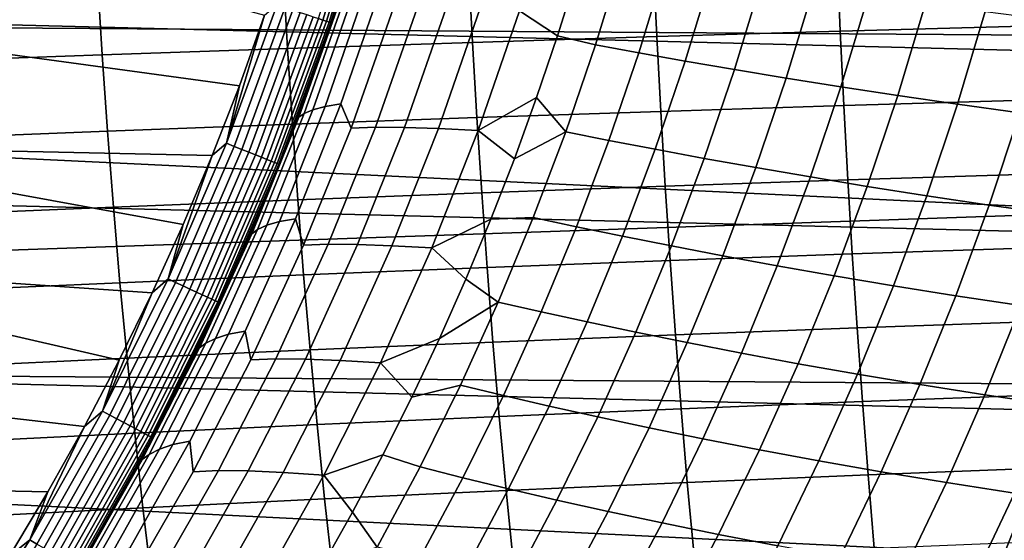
# Model space of a CAD drawing. Header units: metres. Extents: x -23 to 242, y -40 to 23.
# Tile 62 of 256: x 14.21 to 20.22, y -8.59 to -5.41. Entities that reach past the tile are written whole.
import ezdxf

# ---------------------------------------------------------------- set-up
doc = ezdxf.new("R2010")
doc.units = ezdxf.units.M
doc.layers.add('solid_10171013', color=7, linetype='CONTINUOUS')

msp = doc.modelspace()

# ---------------------------------------------------------------- linework, layer by layer
at = {"layer": 'solid_10171013'}
for points in [[(21.783203, -5.633999), (-22.040586, -4.523384), (-22.241461, -3.401067), (22.040607, -4.523273)], [(13.18579, -4.704759, 150), (12.895727, -5.449767, 150), (21.299124, -5.508834, 150), (21.55081, -4.422789, 150)], [(21.469774, -6.730415), (-21.783175, -5.634114), (-22.040586, -4.523384), (21.783203, -5.633999)], [(16.38035, -4.547982, 150.649994), (16.11721, -5.406987, 214.649994), (15.965895, -5.838683, 214.649994), (16.110104, -5.428126, 150.649994)], [(16.031954, -5.401794, 150.406738), (16.300888, -4.525919, 150.406738), (16.32889, -4.533694, 150.450317), (16.059492, -5.411073, 150.450317)], [(16.059492, -5.411073, 150.450317), (16.32889, -4.533694, 150.450317), (16.351166, -4.539879, 150.497314), (16.081402, -5.418455, 150.497314)], [(16.081402, -5.418455, 150.497314), (16.351166, -4.539879, 150.497314), (16.367334, -4.544368, 150.546921), (16.097303, -5.423813, 150.546921)], [(16.097303, -5.423813, 150.546921), (16.367334, -4.544368, 150.546921), (16.377117, -4.547084, 150.598312), (16.106926, -5.427055, 150.598312)], [(16.106926, -5.427055, 150.598312), (16.377117, -4.547084, 150.598312), (16.38035, -4.547982, 150.649994), (16.110104, -5.428126, 150.649994)], [(13.18579, -4.704759, 150.25), (15.703461, -5.381543, 150.25), (15.549202, -5.812259, 150.25), (12.895727, -5.449767, 150.25)], [(17.49222, -5.506942, 224.744751), (17.611315, -5.125873, 224.695435), (17.888618, -5.024383, 225.372269), (17.723763, -5.561875, 225.446945)], [(17.723763, -5.561875, 225.446945), (17.888618, -5.024383, 225.372269), (18.154125, -5.069205, 226.081635), (17.98859, -5.610835, 226.163589)], [(19.199093, -5.023899, 268.984192), (18.07663, -5.054146, 268.57019), (18.098507, -5.512221, 268.512909), (19.219021, -5.479403, 268.929504)], [(20.315216, -4.995841, 269.367035), (19.199093, -5.023899, 268.984192), (19.219021, -5.479403, 268.929504), (20.333405, -5.448957, 269.31485)], [(16.948826, -5.086516, 268.124176), (15.816971, -5.120914, 267.645538), (15.843465, -5.584639, 267.582672), (16.972885, -5.547336, 268.064148)], [(18.07663, -5.054146, 268.57019), (16.948826, -5.086516, 268.124176), (16.972885, -5.547336, 268.064148), (18.098507, -5.512221, 268.512909)], [(17.98859, -5.610835, 226.163589), (18.154125, -5.069205, 226.081635), (18.438013, -5.1155, 226.777023), (18.271671, -5.661331, 226.866562)], [(14.682357, -5.157245, 267.133698), (13.546283, -5.195414, 266.588013), (13.578488, -5.665374, 266.519135), (14.71156, -5.624022, 267.067841)], [(15.816971, -5.120914, 267.645538), (14.682357, -5.157245, 267.133698), (14.71156, -5.624022, 267.067841), (15.843465, -5.584639, 267.582672)], [(17.25939, -5.355213, 223.843552), (17.611315, -5.125873, 224.695435), (17.49222, -5.506942, 224.744751)], [(18.271671, -5.661331, 226.866562), (18.438013, -5.1155, 226.777023), (18.739288, -5.162961, 227.459747), (18.572063, -5.713034, 227.557129)], [(18.572063, -5.713034, 227.557129), (18.739288, -5.162961, 227.459747), (19.057178, -5.21126, 228.130707), (18.889063, -5.765599, 228.236145)], [(16.32025, -5.223927, 218.356247), (16.072523, -5.938993, 218.393005), (15.99838, -5.959199, 217.455673), (16.248236, -5.241493, 217.427811)], [(16.414816, -5.210843, 219.282181), (16.168987, -5.923846, 219.327728), (16.072523, -5.938993, 218.393005), (16.32025, -5.223927, 218.356247)], [(16.231512, -6.070593, 220.27153), (16.168987, -5.923846, 219.327728), (16.414816, -5.210843, 219.282181), (16.48905, -5.341776, 220.214294)], [(18.889063, -5.765599, 228.236145), (19.057178, -5.21126, 228.130707), (19.390985, -5.260134, 228.790634), (19.222033, -5.818746, 228.904312)], [(16.197014, -5.262062, 216.498169), (15.944888, -5.98275, 216.516953), (15.911585, -6.004736, 215.57811), (16.165747, -5.281314, 215.568649)], [(16.165747, -5.281314, 215.568649), (15.911585, -6.004736, 215.57811), (15.965895, -5.838683, 214.649994), (16.11721, -5.406987, 214.649994)], [(16.248236, -5.241493, 217.427811), (15.99838, -5.959199, 217.455673), (15.944888, -5.98275, 216.516953), (16.197014, -5.262062, 216.498169)], [(19.222033, -5.818746, 228.904312), (19.390985, -5.260134, 228.790634), (19.740116, -5.309263, 229.440338), (19.570448, -5.872134, 229.562424)], [(15.469516, -6.163619, 150.253418), (15.703461, -5.381543, 150.25), (15.78052, -5.317076, 150.253418)], [(15.469516, -6.163619, 150.253418), (15.78052, -5.317076, 150.253418), (15.829199, -5.333478, 150.263641), (15.517235, -6.182631, 150.263641)], [(15.517235, -6.182631, 150.263641), (15.829199, -5.333478, 150.263641), (15.876195, -5.349313, 150.280487), (15.563305, -6.200987, 150.280487)], [(15.563305, -6.200987, 150.280487), (15.876195, -5.349313, 150.280487), (15.920702, -5.364309, 150.303665), (15.606936, -6.218371, 150.303665)], [(16.635565, -5.33801, 221.132828), (16.379663, -6.066097, 221.199219), (16.231512, -6.070593, 220.27153), (16.48905, -5.341776, 220.214294)], [(16.811155, -5.339412, 222.044846), (16.556749, -6.067581, 222.120422), (16.379663, -6.066097, 221.199219), (16.635565, -5.33801, 221.132828)], [(17.018332, -5.345188, 222.948898), (16.765415, -6.074203, 223.033691), (16.556749, -6.067581, 222.120422), (16.811155, -5.339412, 222.044846)], [(17.25939, -5.355213, 223.843552), (17.008017, -6.085876, 223.937622), (16.765415, -6.074203, 223.033691), (17.018332, -5.345188, 222.948898)], [(19.570448, -5.872134, 229.562424), (19.740116, -5.309263, 229.440338), (20.104816, -5.358368, 230.081329), (19.934605, -5.925467, 230.211929)], [(15.469516, -6.163619, 150.253418), (15.549202, -5.812259, 150.25), (15.703461, -5.381543, 150.25)], [(15.606936, -6.218371, 150.303665), (15.920702, -5.364309, 150.303665), (15.961958, -5.37821, 150.332779), (15.647378, -6.234485, 150.332779)], [(15.647378, -6.234485, 150.332779), (15.961958, -5.37821, 150.332779), (15.999255, -5.390777, 150.36734), (15.68394, -6.249053, 150.36734)], [(15.68394, -6.249053, 150.36734), (15.999255, -5.390777, 150.36734), (16.031954, -5.401794, 150.406738), (15.715994, -6.261824, 150.406738)], [(15.715994, -6.261824, 150.406738), (16.031954, -5.401794, 150.406738), (16.059492, -5.411073, 150.450317), (15.74299, -6.272581, 150.450317)], [(15.74299, -6.272581, 150.450317), (16.059492, -5.411073, 150.450317), (16.081402, -5.418455, 150.497314), (15.764467, -6.281138, 150.497314)], [(17.008017, -6.085876, 223.937622), (17.25939, -5.355213, 223.843552), (17.49222, -5.506942, 224.744751), (17.364704, -5.884422, 224.797546)], [(19.934605, -5.925467, 230.211929), (20.104816, -5.358368, 230.081329), (20.485804, -5.40712, 230.7155), (20.315268, -5.978395, 230.85466)], [(12.895727, -5.449767, 150), (12.563611, -6.177017, 150), (20.992657, -6.580887, 150), (21.299124, -5.508834, 150)], [(12.895727, -5.449767, 150.25), (15.549202, -5.812259, 150.25), (15.383091, -6.238621, 150.25), (12.563611, -6.177017, 150.25)], [(16.110104, -5.428126, 150.649994), (15.803211, -6.265661, 214.649994), (15.629244, -6.687804, 214.649994), (15.792604, -6.292349, 150.649994)], [(15.764467, -6.281138, 150.497314), (16.081402, -5.418455, 150.497314), (16.097303, -5.423813, 150.546921), (15.780056, -6.287349, 150.546921)], [(15.780056, -6.287349, 150.546921), (16.097303, -5.423813, 150.546921), (16.106926, -5.427055, 150.598312), (15.789489, -6.291107, 150.598312)], [(15.789489, -6.291107, 150.598312), (16.106926, -5.427055, 150.598312), (16.110104, -5.428126, 150.649994), (15.792604, -6.292349, 150.649994)], [(16.110104, -5.428126, 150.649994), (15.965895, -5.838683, 214.649994), (15.803211, -6.265661, 214.649994)], [(20.333405, -5.448957, 269.31485), (19.219021, -5.479403, 268.929504), (19.241226, -5.933939, 268.868622), (20.353662, -5.901183, 269.256683)], [(18.098507, -5.512221, 268.512909), (16.972885, -5.547336, 268.064148), (16.999706, -6.007018, 267.997375), (18.122894, -5.969247, 268.449127)], [(17.49222, -5.506942, 224.744751), (17.723763, -5.561875, 225.446945), (17.542246, -6.092914, 225.529175), (17.364704, -5.884422, 224.797546)], [(19.219021, -5.479403, 268.929504), (18.098507, -5.512221, 268.512909), (18.122894, -5.969247, 268.449127), (19.241226, -5.933939, 268.868622)], [(15.843465, -5.584639, 267.582672), (14.71156, -5.624022, 267.067841), (14.744094, -6.08946, 266.994781), (15.872995, -6.04713, 267.512787)], [(16.972885, -5.547336, 268.064148), (15.843465, -5.584639, 267.582672), (15.872995, -6.04713, 267.512787), (16.999706, -6.007018, 267.997375)], [(17.542246, -6.092914, 225.529175), (17.723763, -5.561875, 225.446945), (17.98859, -5.610835, 226.163589), (17.806347, -6.145789, 226.253784)], [(21.101337, -7.809125), (-21.469736, -6.730536), (-21.783175, -5.634114), (21.469774, -6.730415)], [(14.71156, -5.624022, 267.067841), (13.578488, -5.665374, 266.519135), (13.614344, -6.133886, 266.44278), (14.744094, -6.08946, 266.994781)], [(17.806347, -6.145789, 226.253784), (17.98859, -5.610835, 226.163589), (18.271671, -5.661331, 226.866562), (18.08857, -6.200247, 226.965088)], [(18.08857, -6.200247, 226.965088), (18.271671, -5.661331, 226.866562), (18.572063, -5.713034, 227.557129), (18.388037, -6.255939, 227.66423)], [(18.388037, -6.255939, 227.66423), (18.572063, -5.713034, 227.557129), (18.889063, -5.765599, 228.236145), (18.704111, -6.312501, 228.352066)], [(18.704111, -6.312501, 228.352066), (18.889063, -5.765599, 228.236145), (19.222033, -5.818746, 228.904312), (19.036226, -6.369642, 229.029251)], [(15.469516, -6.163619, 150.253418), (15.383091, -6.238621, 150.25), (15.549202, -5.812259, 150.25)], [(19.036226, -6.369642, 229.029251), (19.222033, -5.818746, 228.904312), (19.570448, -5.872134, 229.562424), (19.383924, -6.427001, 229.696564)], [(15.911585, -6.004736, 215.57811), (15.803211, -6.265661, 214.649994), (15.965895, -5.838683, 214.649994)], [(17.008017, -6.085876, 223.937622), (17.364704, -5.884422, 224.797546), (17.228857, -6.25808, 224.85379)], [(17.228857, -6.25808, 224.85379), (17.364704, -5.884422, 224.797546), (17.542246, -6.092914, 225.529175)], [(19.383924, -6.427001, 229.696564), (19.570448, -5.872134, 229.562424), (19.934605, -5.925467, 230.211929), (19.747559, -6.484267, 230.355377)], [(16.072523, -5.938993, 218.393005), (15.793434, -6.641643, 218.434433), (15.716799, -6.664502, 217.487076), (15.99838, -5.959199, 217.455673)], [(16.168987, -5.923846, 219.327728), (15.892118, -6.624403, 219.379044), (15.793434, -6.641643, 218.434433), (16.072523, -5.938993, 218.393005)], [(15.941566, -6.785864, 220.336029), (15.892118, -6.624403, 219.379044), (16.168987, -5.923846, 219.327728), (16.231512, -6.070593, 220.27153)], [(19.241226, -5.933939, 268.868622), (18.122894, -5.969247, 268.449127), (18.149858, -6.425102, 268.378693), (19.265768, -6.38741, 268.8013)], [(20.353662, -5.901183, 269.256683), (19.241226, -5.933939, 268.868622), (19.265768, -6.38741, 268.8013), (20.376038, -6.352438, 269.192352)], [(19.747559, -6.484267, 230.355377), (19.934605, -5.925467, 230.211929), (20.315268, -5.978395, 230.85466), (20.127943, -6.541073, 231.007462)], [(15.944888, -5.98275, 216.516953), (15.660656, -6.691029, 216.538116), (15.624974, -6.715741, 215.588776), (15.911585, -6.004736, 215.57811)], [(15.911585, -6.004736, 215.57811), (15.624974, -6.715741, 215.588776), (15.629244, -6.687804, 214.649994), (15.803211, -6.265661, 214.649994)], [(15.99838, -5.959199, 217.455673), (15.716799, -6.664502, 217.487076), (15.660656, -6.691029, 216.538116), (15.944888, -5.98275, 216.516953)], [(16.999706, -6.007018, 267.997375), (15.872995, -6.04713, 267.512787), (15.905652, -6.508217, 267.43573), (17.029369, -6.465417, 267.923706)], [(18.122894, -5.969247, 268.449127), (16.999706, -6.007018, 267.997375), (17.029369, -6.465417, 267.923706), (18.149858, -6.425102, 268.378693)], [(20.127943, -6.541073, 231.007462), (20.315268, -5.978395, 230.85466), (20.713057, -6.030575, 231.492233), (20.525751, -6.597054, 231.654373)], [(15.872995, -6.04713, 267.512787), (14.744094, -6.08946, 266.994781), (14.780063, -6.553365, 266.914276), (15.905652, -6.508217, 267.43573)], [(16.379663, -6.066097, 221.199219), (16.091583, -6.780602, 221.274048), (15.941566, -6.785864, 220.336029), (16.231512, -6.070593, 220.27153)], [(16.556749, -6.067581, 222.120422), (16.270327, -6.782146, 222.205597), (16.091583, -6.780602, 221.274048), (16.379663, -6.066097, 221.199219)], [(16.765415, -6.074203, 223.033691), (16.480574, -6.789625, 223.129288), (16.270327, -6.782146, 222.205597), (16.556749, -6.067581, 222.120422)], [(14.744094, -6.08946, 266.994781), (13.614344, -6.133886, 266.44278), (13.653963, -6.600723, 266.358765), (14.780063, -6.553365, 266.914276)], [(17.008017, -6.085876, 223.937622), (16.724745, -6.803002, 224.043716), (16.480574, -6.789625, 223.129288), (16.765415, -6.074203, 223.033691)], [(16.724745, -6.803002, 224.043716), (17.008017, -6.085876, 223.937622), (17.228857, -6.25808, 224.85379), (17.084663, -6.627934, 224.913498)], [(17.084663, -6.627934, 224.913498), (17.228857, -6.25808, 224.85379), (17.542246, -6.092914, 225.529175), (17.344242, -6.61687, 225.618835)], [(17.344242, -6.61687, 225.618835), (17.542246, -6.092914, 225.529175), (17.806347, -6.145789, 226.253784), (17.607586, -6.673427, 226.352112)], [(12.563611, -6.177017, 150), (12.190459, -6.884235, 150), (20.992657, -6.580887, 150)], [(12.563611, -6.177017, 150.25), (15.205338, -6.660155, 150.25), (15.016093, -7.076495, 150.25), (12.190459, -6.884235, 150.25)], [(12.563611, -6.177017, 150.25), (15.383091, -6.238621, 150.25), (15.205338, -6.660155, 150.25)], [(15.113137, -6.992082, 150.253418), (15.383091, -6.238621, 150.25), (15.469516, -6.163619, 150.253418)], [(15.113137, -6.992082, 150.253418), (15.469516, -6.163619, 150.253418), (15.517235, -6.182631, 150.263641), (15.159757, -7.01365, 150.263641)], [(15.159757, -7.01365, 150.263641), (15.517235, -6.182631, 150.263641), (15.563305, -6.200987, 150.280487), (15.204765, -7.034473, 150.280487)], [(17.607586, -6.673427, 226.352112), (17.806347, -6.145789, 226.253784), (18.08857, -6.200247, 226.965088), (17.888926, -6.731592, 227.072433)], [(15.113137, -6.992082, 150.253418), (15.205338, -6.660155, 150.25), (15.383091, -6.238621, 150.25)], [(15.204765, -7.034473, 150.280487), (15.563305, -6.200987, 150.280487), (15.606936, -6.218371, 150.303665), (15.247391, -7.054194, 150.303665)], [(15.247391, -7.054194, 150.303665), (15.606936, -6.218371, 150.303665), (15.647378, -6.234485, 150.332779), (15.286901, -7.072474, 150.332779)], [(15.286901, -7.072474, 150.332779), (15.647378, -6.234485, 150.332779), (15.68394, -6.249053, 150.36734), (15.322621, -7.088999, 150.36734)], [(15.322621, -7.088999, 150.36734), (15.68394, -6.249053, 150.36734), (15.715994, -6.261824, 150.406738), (15.353936, -7.103487, 150.406738)], [(17.888926, -6.731592, 227.072433), (18.08857, -6.200247, 226.965088), (18.388037, -6.255939, 227.66423), (18.187449, -6.791005, 227.780899)], [(15.792604, -6.292349, 150.649994), (15.443983, -7.105166, 214.649994), (15.247627, -7.517303, 214.649994), (15.428782, -7.138115, 150.649994)], [(15.353936, -7.103487, 150.406738), (15.715994, -6.261824, 150.406738), (15.74299, -6.272581, 150.450317), (15.380312, -7.11569, 150.450317)], [(15.380312, -7.11569, 150.450317), (15.74299, -6.272581, 150.450317), (15.764467, -6.281138, 150.497314), (15.401294, -7.125397, 150.497314)], [(15.401294, -7.125397, 150.497314), (15.764467, -6.281138, 150.497314), (15.780056, -6.287349, 150.546921), (15.416523, -7.132443, 150.546921)], [(15.416523, -7.132443, 150.546921), (15.780056, -6.287349, 150.546921), (15.789489, -6.291107, 150.598312), (15.425738, -7.136706, 150.598312)], [(15.425738, -7.136706, 150.598312), (15.789489, -6.291107, 150.598312), (15.792604, -6.292349, 150.649994), (15.428782, -7.138115, 150.649994)], [(15.792604, -6.292349, 150.649994), (15.629244, -6.687804, 214.649994), (15.443983, -7.105166, 214.649994)], [(18.187449, -6.791005, 227.780899), (18.388037, -6.255939, 227.66423), (18.704111, -6.312501, 228.352066), (18.502594, -6.851285, 228.478287)], [(18.502594, -6.851285, 228.478287), (18.704111, -6.312501, 228.352066), (19.036226, -6.369642, 229.029251), (18.83386, -6.912128, 229.165253)], [(18.83386, -6.912128, 229.165253), (19.036226, -6.369642, 229.029251), (19.383924, -6.427001, 229.696564), (19.18087, -6.973157, 229.842499)], [(20.376038, -6.352438, 269.192352), (19.265768, -6.38741, 268.8013), (19.292707, -6.839715, 268.727417), (20.400579, -6.802642, 269.121704)], [(18.149858, -6.425102, 268.378693), (17.029369, -6.465417, 267.923706), (17.061953, -6.92239, 267.842926), (18.17947, -6.879667, 268.301453)], [(19.265768, -6.38741, 268.8013), (18.149858, -6.425102, 268.378693), (18.17947, -6.879667, 268.301453), (19.292707, -6.839715, 268.727417)], [(19.18087, -6.973157, 229.842499), (19.383924, -6.427001, 229.696564), (19.747559, -6.484267, 230.355377), (19.544029, -7.03405, 230.511398)], [(17.029369, -6.465417, 267.923706), (15.905652, -6.508217, 267.43573), (15.941527, -6.967731, 267.351379), (17.061953, -6.92239, 267.842926)], [(19.544029, -7.03405, 230.511398), (19.747559, -6.484267, 230.355377), (20.127943, -6.541073, 231.007462), (19.924206, -7.094419, 231.173584)], [(14.780063, -6.553365, 266.914276), (13.653963, -6.600723, 266.358765), (13.697461, -7.065663, 266.266907), (14.81957, -7.01554, 266.826202)], [(15.905652, -6.508217, 267.43573), (14.780063, -6.553365, 266.914276), (14.81957, -7.01554, 266.826202), (15.941527, -6.967731, 267.351379)], [(19.924206, -7.094419, 231.173584), (20.127943, -6.541073, 231.007462), (20.525751, -6.597054, 231.654373), (20.322132, -7.153885, 231.830582)], [(12.190459, -6.884235, 150), (11.7775, -7.569042, 150), (20.632404, -7.635627, 150), (20.992657, -6.580887, 150)], [(15.113137, -6.992082, 150.253418), (15.016093, -7.076495, 150.25), (15.205338, -6.660155, 150.25)], [(15.716799, -6.664502, 217.487076), (15.403872, -7.35587, 217.521957), (15.344694, -7.385363, 216.56163), (15.660656, -6.691029, 216.538116)], [(15.793434, -6.641643, 218.434433), (15.48337, -7.330349, 218.480453), (15.403872, -7.35587, 217.521957), (15.716799, -6.664502, 217.487076)], [(15.892118, -6.624403, 219.379044), (15.584602, -7.31099, 219.436066), (15.48337, -7.330349, 218.480453), (15.793434, -6.641643, 218.434433)], [(15.61967, -7.48596, 220.407669), (15.584602, -7.31099, 219.436066), (15.892118, -6.624403, 219.379044), (15.941566, -6.785864, 220.336029)], [(16.724745, -6.803002, 224.043716), (17.084663, -6.627934, 224.913498), (16.932161, -6.993829, 224.976639)], [(16.932161, -6.993829, 224.976639), (17.084663, -6.627934, 224.913498), (17.344242, -6.61687, 225.618835), (17.129929, -7.133119, 225.715866)], [(17.129929, -7.133119, 225.715866), (17.344242, -6.61687, 225.618835), (17.607586, -6.673427, 226.352112), (17.392504, -7.193105, 226.458466)], [(17.392504, -7.193105, 226.458466), (17.607586, -6.673427, 226.352112), (17.888926, -6.731592, 227.072433), (17.672958, -7.254712, 227.188492)], [(20.678612, -8.868203), (-21.101294, -7.809244), (-21.469736, -6.730536), (21.101337, -7.809125)], [(15.306293, -7.412796, 215.600616), (15.443983, -7.105166, 214.649994), (15.629244, -6.687804, 214.649994), (15.624974, -6.715741, 215.588776)], [(15.660656, -6.691029, 216.538116), (15.344694, -7.385363, 216.56163), (15.306293, -7.412796, 215.600616), (15.624974, -6.715741, 215.588776)], [(17.672958, -7.254712, 227.188492), (17.888926, -6.731592, 227.072433), (18.187449, -6.791005, 227.780899), (17.970545, -7.317566, 227.906967)], [(16.091583, -6.780602, 221.274048), (15.771782, -7.479897, 221.357162), (15.61967, -7.48596, 220.407669), (15.941566, -6.785864, 220.336029)], [(16.270327, -6.782146, 222.205597), (15.952341, -7.481478, 222.300247), (15.771782, -7.479897, 221.357162), (16.091583, -6.780602, 221.274048)], [(16.480574, -6.789625, 223.129288), (16.164259, -7.489823, 223.235519), (15.952341, -7.481478, 222.300247), (16.270327, -6.782146, 222.205597)], [(16.724745, -6.803002, 224.043716), (16.410009, -7.504959, 224.161636), (16.164259, -7.489823, 223.235519), (16.480574, -6.789625, 223.129288)], [(17.970545, -7.317566, 227.906967), (18.187449, -6.791005, 227.780899), (18.502594, -6.851285, 228.478287), (18.284777, -7.38127, 228.614609)], [(16.410009, -7.504959, 224.161636), (16.724745, -6.803002, 224.043716), (16.932161, -6.993829, 224.976639), (16.771442, -7.355491, 225.043167)], [(19.292707, -6.839715, 268.727417), (18.17947, -6.879667, 268.301453), (18.211798, -7.33282, 268.217224), (19.322098, -7.290754, 268.64682)], [(18.284777, -7.38127, 228.614609), (18.502594, -6.851285, 228.478287), (18.83386, -6.912128, 229.165253), (18.615232, -7.44551, 229.312057)], [(20.400579, -6.802642, 269.121704), (19.292707, -6.839715, 268.727417), (19.322098, -7.290754, 268.64682), (20.427338, -7.251714, 269.044586)], [(12.190459, -6.884235, 150.25), (14.815325, -7.487726, 150.25), (14.603401, -7.893071, 150.25), (11.7775, -7.569042, 150.25)], [(12.190459, -6.884235, 150.25), (15.016093, -7.076495, 150.25), (14.815325, -7.487726, 150.25)], [(18.17947, -6.879667, 268.301453), (17.061953, -6.92239, 267.842926), (17.097538, -7.377792, 267.754944), (18.211798, -7.33282, 268.217224)], [(18.615232, -7.44551, 229.312057), (18.83386, -6.912128, 229.165253), (19.18087, -6.973157, 229.842499), (18.961605, -7.509896, 229.999969)], [(15.941527, -6.967731, 267.351379), (14.81957, -7.01554, 266.826202), (14.862718, -7.475788, 266.730347), (15.980713, -7.425503, 267.259491)], [(17.061953, -6.92239, 267.842926), (15.941527, -6.967731, 267.351379), (15.980713, -7.425503, 267.259491), (17.097538, -7.377792, 267.754944)], [(18.961605, -7.509896, 229.999969), (19.18087, -6.973157, 229.842499), (19.544029, -7.03405, 230.511398), (19.324368, -7.574092, 230.679657)], [(14.81957, -7.01554, 266.826202), (13.697461, -7.065663, 266.266907), (13.744951, -7.52848, 266.167023), (14.862718, -7.475788, 266.730347)], [(14.712428, -7.800036, 150.253418), (15.016093, -7.076495, 150.25), (15.113137, -6.992082, 150.253418)], [(14.712428, -7.800036, 150.253418), (15.113137, -6.992082, 150.253418), (15.159757, -7.01365, 150.263641), (14.757812, -7.824097, 150.263641)], [(14.757812, -7.824097, 150.263641), (15.159757, -7.01365, 150.263641), (15.204765, -7.034473, 150.280487), (14.801627, -7.847326, 150.280487)], [(14.801627, -7.847326, 150.280487), (15.204765, -7.034473, 150.280487), (15.247391, -7.054194, 150.303665), (14.843122, -7.869326, 150.303665)], [(16.771442, -7.355491, 225.043167), (16.932161, -6.993829, 224.976639), (17.129929, -7.133119, 225.715866)], [(19.324368, -7.574092, 230.679657), (19.544029, -7.03405, 230.511398), (19.924206, -7.094419, 231.173584), (19.704437, -7.637698, 231.352692)], [(14.712428, -7.800036, 150.253418), (14.815325, -7.487726, 150.25), (15.016093, -7.076495, 150.25)], [(14.843122, -7.869326, 150.303665), (15.247391, -7.054194, 150.303665), (15.286901, -7.072474, 150.332779), (14.881586, -7.889718, 150.332779)], [(14.881586, -7.889718, 150.332779), (15.286901, -7.072474, 150.332779), (15.322621, -7.088999, 150.36734), (14.916358, -7.908153, 150.36734)], [(14.916358, -7.908153, 150.36734), (15.322621, -7.088999, 150.36734), (15.353936, -7.103487, 150.406738), (14.946844, -7.924315, 150.406738)], [(19.704437, -7.637698, 231.352692), (19.924206, -7.094419, 231.173584), (20.322132, -7.153885, 231.830582), (20.102602, -7.700317, 232.020477)], [(15.428782, -7.138115, 150.649994), (15.040112, -7.924331, 214.649994), (14.821451, -8.326138, 214.649994), (15.019705, -7.962944, 150.649994)], [(14.946844, -7.924315, 150.406738), (15.353936, -7.103487, 150.406738), (15.380312, -7.11569, 150.450317), (14.972519, -7.937927, 150.450317)], [(14.972519, -7.937927, 150.450317), (15.380312, -7.11569, 150.450317), (15.401294, -7.125397, 150.497314), (14.992945, -7.948756, 150.497314)], [(14.992945, -7.948756, 150.497314), (15.401294, -7.125397, 150.497314), (15.416523, -7.132443, 150.546921), (15.007771, -7.956616, 150.546921)], [(15.007771, -7.956616, 150.546921), (15.416523, -7.132443, 150.546921), (15.425738, -7.136706, 150.598312), (15.016742, -7.961372, 150.598312)], [(15.016742, -7.961372, 150.598312), (15.425738, -7.136706, 150.598312), (15.428782, -7.138115, 150.649994), (15.019705, -7.962944, 150.649994)], [(15.428782, -7.138115, 150.649994), (15.247627, -7.517303, 214.649994), (15.040112, -7.924331, 214.649994)], [(15.306293, -7.412796, 215.600616), (15.247627, -7.517303, 214.649994), (15.443983, -7.105166, 214.649994)], [(16.602432, -7.71314, 225.113144), (16.771442, -7.355491, 225.043167), (17.129929, -7.133119, 225.715866), (16.899506, -7.641044, 225.820145)], [(16.899506, -7.641044, 225.820145), (17.129929, -7.133119, 225.715866), (17.392504, -7.193105, 226.458466), (17.161318, -7.70419, 226.572708)], [(20.102602, -7.700317, 232.020477), (20.322132, -7.153885, 231.830582), (20.736629, -7.212103, 232.481247), (20.517786, -7.761592, 232.681915)], [(17.161318, -7.70419, 226.572708), (17.392504, -7.193105, 226.458466), (17.672958, -7.254712, 227.188492), (17.440903, -7.768955, 227.313095)], [(17.440903, -7.768955, 227.313095), (17.672958, -7.254712, 227.188492), (17.970545, -7.317566, 227.906967), (17.737581, -7.83495, 228.042236)], [(20.427338, -7.251714, 269.044586), (19.322098, -7.290754, 268.64682), (19.354002, -7.740429, 268.559387), (20.456358, -7.699574, 268.960907)], [(15.48337, -7.330349, 218.480453), (15.143028, -8.003785, 218.530975), (15.060316, -8.031966, 217.560242), (15.403872, -7.35587, 217.521957)], [(15.584602, -7.31099, 219.436066), (15.247123, -7.982283, 219.498642), (15.143028, -8.003785, 218.530975), (15.48337, -7.330349, 218.480453)], [(15.266684, -8.169529, 220.486237), (15.247123, -7.982283, 219.498642), (15.584602, -7.31099, 219.436066), (15.61967, -7.48596, 220.407669)], [(18.211798, -7.33282, 268.217224), (17.097538, -7.377792, 267.754944), (17.136206, -7.831478, 267.659546), (18.24691, -7.784441, 268.125854)], [(17.737581, -7.83495, 228.042236), (17.970545, -7.317566, 227.906967), (18.284777, -7.38127, 228.614609), (18.050943, -7.901769, 228.760818)], [(19.322098, -7.290754, 268.64682), (18.211798, -7.33282, 268.217224), (18.24691, -7.784441, 268.125854), (19.354002, -7.740429, 268.559387)], [(15.344694, -7.385363, 216.56163), (14.997733, -8.064404, 216.587448), (14.956283, -8.094542, 215.613632), (15.306293, -7.412796, 215.600616)], [(15.403872, -7.35587, 217.521957), (15.060316, -8.031966, 217.560242), (14.997733, -8.064404, 216.587448), (15.344694, -7.385363, 216.56163)], [(17.097538, -7.377792, 267.754944), (15.980713, -7.425503, 267.259491), (16.0233, -7.881362, 267.159943), (17.136206, -7.831478, 267.659546)], [(16.410009, -7.504959, 224.161636), (16.771442, -7.355491, 225.043167), (16.602432, -7.71314, 225.113144)], [(18.050943, -7.901769, 228.760818), (18.284777, -7.38127, 228.614609), (18.615232, -7.44551, 229.312057), (18.380648, -7.969086, 229.469437)], [(15.980713, -7.425503, 267.259491), (14.862718, -7.475788, 266.730347), (14.909607, -7.933913, 266.626556), (16.0233, -7.881362, 267.159943)], [(15.306293, -7.412796, 215.600616), (14.956283, -8.094542, 215.613632), (15.040112, -7.924331, 214.649994), (15.247627, -7.517303, 214.649994)], [(18.380648, -7.969086, 229.469437), (18.615232, -7.44551, 229.312057), (18.961605, -7.509896, 229.999969), (18.726467, -8.036499, 230.168716)], [(14.862718, -7.475788, 266.730347), (13.744951, -7.52848, 266.167023), (13.796548, -7.98895, 266.058929), (14.909607, -7.933913, 266.626556)], [(14.712428, -7.800036, 150.253418), (14.603401, -7.893071, 150.25), (14.815325, -7.487726, 150.25)], [(15.771782, -7.479897, 221.357162), (15.421111, -8.162625, 221.448349), (15.266684, -8.169529, 220.486237), (15.61967, -7.48596, 220.407669)], [(15.952341, -7.481478, 222.300247), (15.603633, -8.164206, 222.404099), (15.421111, -8.162625, 221.448349), (15.771782, -7.479897, 221.357162)], [(16.164259, -7.489823, 223.235519), (15.817296, -8.173401, 223.352112), (15.603633, -8.164206, 222.404099), (15.952341, -7.481478, 222.300247)], [(16.410009, -7.504959, 224.161636), (16.064619, -8.190312, 224.291107), (15.817296, -8.173401, 223.352112), (16.164259, -7.489823, 223.235519)], [(16.064619, -8.190312, 224.291107), (16.410009, -7.504959, 224.161636), (16.602432, -7.71314, 225.113144), (16.425217, -8.066653, 225.186523)], [(18.726467, -8.036499, 230.168716), (18.961605, -7.509896, 229.999969), (19.324368, -7.574092, 230.679657), (19.08893, -8.103662, 230.859894)], [(11.7775, -7.569042, 150), (11.326205, -8.229024, 150), (20.21907, -8.671169, 150), (20.632404, -7.635627, 150)], [(11.7775, -7.569042, 150.25), (14.603401, -7.893071, 150.25), (14.380217, -8.292706, 150.25), (11.326205, -8.229024, 150.25)], [(19.08893, -8.103662, 230.859894), (19.324368, -7.574092, 230.679657), (19.704437, -7.637698, 231.352692), (19.469013, -8.17016, 231.544464)], [(20.313129, -8.717051, 149.994522), (20.728569, -7.677019, 149.994522), (20.632404, -7.635627, 150), (20.21907, -8.671169, 150)], [(16.425217, -8.066653, 225.186523), (16.602432, -7.71314, 225.113144), (16.899506, -7.641044, 225.820145), (16.653271, -8.14007, 225.931564)], [(16.653271, -8.14007, 225.931564), (16.899506, -7.641044, 225.820145), (17.161318, -7.70419, 226.572708), (16.914337, -8.206075, 226.694687)], [(19.469013, -8.17016, 231.544464), (19.704437, -7.637698, 231.352692), (20.102602, -7.700317, 232.020477), (19.867563, -8.235584, 232.223724)], [(16.914337, -8.206075, 226.694687), (17.161318, -7.70419, 226.572708), (17.440903, -7.768955, 227.313095), (17.193079, -8.27368, 227.446075)], [(19.354002, -7.740429, 268.559387), (18.24691, -7.784441, 268.125854), (18.284874, -8.234407, 268.027191), (19.388474, -8.18864, 268.464874)], [(20.456358, -7.699574, 268.960907), (19.354002, -7.740429, 268.559387), (19.388474, -8.18864, 268.464874), (20.487692, -8.146143, 268.870422)], [(19.867563, -8.235584, 232.223724), (20.102602, -7.700317, 232.020477), (20.517786, -7.761592, 232.681915), (20.283604, -8.299564, 232.896606)], [(20.202705, -9.904541), (-20.678564, -8.868315), (-21.101294, -7.809244), (20.678612, -8.868203)], [(14.268566, -8.585112, 150.253418), (14.603401, -7.893071, 150.25), (14.712428, -7.800036, 150.253418)], [(14.268566, -8.585112, 150.253418), (14.712428, -7.800036, 150.253418), (14.757812, -7.824097, 150.263641), (14.312581, -8.611594, 150.263641)], [(18.24691, -7.784441, 268.125854), (17.136206, -7.831478, 267.659546), (17.178032, -8.283305, 267.556549), (18.284874, -8.234407, 268.027191)], [(17.193079, -8.27368, 227.446075), (17.440903, -7.768955, 227.313095), (17.737581, -7.83495, 228.042236), (17.488888, -8.342488, 228.186539)], [(14.312581, -8.611594, 150.263641), (14.757812, -7.824097, 150.263641), (14.801627, -7.847326, 150.280487), (14.355074, -8.637161, 150.280487)], [(14.355074, -8.637161, 150.280487), (14.801627, -7.847326, 150.280487), (14.843122, -7.869326, 150.303665), (14.395317, -8.661375, 150.303665)], [(14.395317, -8.661375, 150.303665), (14.843122, -7.869326, 150.303665), (14.881586, -7.889718, 150.332779), (14.43262, -8.68382, 150.332779)], [(17.136206, -7.831478, 267.659546), (16.0233, -7.881362, 267.159943), (16.069378, -8.335139, 267.052551), (17.178032, -8.283305, 267.556549)], [(17.488888, -8.342488, 228.186539), (17.737581, -7.83495, 228.042236), (18.050943, -7.901769, 228.760818), (17.801439, -8.412079, 228.916718)], [(14.909607, -7.933913, 266.626556), (13.796548, -7.98895, 266.058929), (13.852365, -8.44685, 265.942474), (14.960343, -8.389719, 266.514679)], [(14.268566, -8.585112, 150.253418), (14.380217, -8.292706, 150.25), (14.603401, -7.893071, 150.25)], [(14.43262, -8.68382, 150.332779), (14.881586, -7.889718, 150.332779), (14.916358, -7.908153, 150.36734), (14.466344, -8.70411, 150.36734)], [(14.466344, -8.70411, 150.36734), (14.916358, -7.908153, 150.36734), (14.946844, -7.924315, 150.406738), (14.495909, -8.721899, 150.406738)], [(14.495909, -8.721899, 150.406738), (14.946844, -7.924315, 150.406738), (14.972519, -7.937927, 150.450317), (14.52081, -8.736881, 150.450317)], [(14.52081, -8.736881, 150.450317), (14.972519, -7.937927, 150.450317), (14.992945, -7.948756, 150.497314), (14.54062, -8.7488, 150.497314)], [(14.956283, -8.094542, 215.613632), (14.821451, -8.326138, 214.649994), (15.040112, -7.924331, 214.649994)], [(16.0233, -7.881362, 267.159943), (14.909607, -7.933913, 266.626556), (14.960343, -8.389719, 266.514679), (16.069378, -8.335139, 267.052551)], [(17.801439, -8.412079, 228.916718), (18.050943, -7.901769, 228.760818), (18.380648, -7.969086, 229.469437), (18.130463, -8.482122, 229.637161)], [(15.019705, -7.962944, 150.649994), (14.591803, -8.722345, 214.649994), (14.351126, -9.112913, 214.649994), (14.566572, -8.764416, 150.649994)], [(14.54062, -8.7488, 150.497314), (14.992945, -7.948756, 150.497314), (15.007771, -7.956616, 150.546921), (14.554997, -8.757451, 150.546921)], [(14.554997, -8.757451, 150.546921), (15.007771, -7.956616, 150.546921), (15.016742, -7.961372, 150.598312), (14.563698, -8.762687, 150.598312)], [(14.563698, -8.762687, 150.598312), (15.016742, -7.961372, 150.598312), (15.019705, -7.962944, 150.649994), (14.566572, -8.764416, 150.649994)], [(15.019705, -7.962944, 150.649994), (14.821451, -8.326138, 214.649994), (14.591803, -8.722345, 214.649994)], [(15.247123, -7.982283, 219.498642), (14.880657, -8.63715, 219.566574), (14.77338, -8.660791, 218.5858), (15.143028, -8.003785, 218.530975)], [(14.883679, -8.835367, 220.571487), (14.880657, -8.63715, 219.566574), (15.247123, -7.982283, 219.498642), (15.266684, -8.169529, 220.486237)], [(18.130463, -8.482122, 229.637161), (18.380648, -7.969086, 229.469437), (18.726467, -8.036499, 230.168716), (18.475821, -8.552203, 230.348465)], [(15.060316, -8.031966, 217.560242), (14.687094, -8.691602, 217.601791), (14.62073, -8.726928, 216.615463), (14.997733, -8.064404, 216.587448)], [(15.143028, -8.003785, 218.530975), (14.77338, -8.660791, 218.5858), (14.687094, -8.691602, 217.601791), (15.060316, -8.031966, 217.560242)], [(18.475821, -8.552203, 230.348465), (18.726467, -8.036499, 230.168716), (19.08893, -8.103662, 230.859894), (18.838099, -8.621968, 231.051804)], [(14.997733, -8.064404, 216.587448), (14.62073, -8.726928, 216.615463), (14.575891, -8.759717, 215.627747), (14.956283, -8.094542, 215.613632)], [(14.956283, -8.094542, 215.613632), (14.575891, -8.759717, 215.627747), (14.591803, -8.722345, 214.649994), (14.821451, -8.326138, 214.649994)], [(16.064619, -8.190312, 224.291107), (16.425217, -8.066653, 225.186523), (16.239937, -8.415795, 225.263245)], [(16.425217, -8.066653, 225.186523), (16.653271, -8.14007, 225.931564), (16.391546, -8.629635, 226.049942), (16.239937, -8.415795, 225.263245)], [(18.838099, -8.621968, 231.051804), (19.08893, -8.103662, 230.859894), (19.469013, -8.17016, 231.544464), (19.21833, -8.69099, 231.74855)], [(15.421111, -8.162625, 221.448349), (15.040643, -8.827586, 221.547287), (14.883679, -8.835367, 220.571487), (15.266684, -8.169529, 220.486237)], [(15.603633, -8.164206, 222.404099), (15.225274, -8.829116, 222.5168), (15.040643, -8.827586, 221.547287), (15.421111, -8.162625, 221.448349)], [(15.817296, -8.173401, 223.352112), (15.44075, -8.839111, 223.478699), (15.225274, -8.829116, 222.5168), (15.603633, -8.164206, 222.404099)], [(16.064619, -8.190312, 224.291107), (15.68963, -8.857759, 224.431702), (15.44075, -8.839111, 223.478699), (15.817296, -8.173401, 223.352112)], [(16.391546, -8.629635, 226.049942), (16.653271, -8.14007, 225.931564), (16.914337, -8.206075, 226.694687), (16.651888, -8.698159, 226.824265)], [(19.21833, -8.69099, 231.74855), (19.469013, -8.17016, 231.544464), (19.867563, -8.235584, 232.223724), (19.61742, -8.758847, 232.439957)], [(20.487692, -8.146143, 268.870422), (19.388474, -8.18864, 268.464874), (19.42557, -8.635286, 268.36322), (20.521379, -8.591338, 268.773041)], [(11.326205, -8.229024, 150), (10.838008, -8.86213, 150), (20.21907, -8.671169, 150)], [(11.326205, -8.229024, 150.25), (14.380217, -8.292706, 150.25), (14.146088, -8.68609, 150.25)], [(15.68963, -8.857759, 224.431702), (16.064619, -8.190312, 224.291107), (16.239937, -8.415795, 225.263245), (16.04645, -8.760825, 225.343369)], [(16.651888, -8.698159, 226.824265), (16.914337, -8.206075, 226.694687), (17.193079, -8.27368, 227.446075), (16.929823, -8.768252, 227.58725)], [(18.284874, -8.234407, 268.027191), (17.178032, -8.283305, 267.556549), (17.223095, -8.733128, 267.445831), (18.325756, -8.682599, 267.921051)], [(19.388474, -8.18864, 268.464874), (18.284874, -8.234407, 268.027191), (18.325756, -8.682599, 267.921051), (19.42557, -8.635286, 268.36322)], [(19.61742, -8.758847, 232.439957), (19.867563, -8.235584, 232.223724), (20.283604, -8.299564, 232.896606), (20.0345, -8.82516, 233.124939)], [(14.268566, -8.585112, 150.253418), (14.146088, -8.68609, 150.25), (14.380217, -8.292706, 150.25)], [(17.178032, -8.283305, 267.556549), (16.069378, -8.335139, 267.052551), (16.119036, -8.786666, 266.937134), (17.223095, -8.733128, 267.445831)], [(16.929823, -8.768252, 227.58725), (17.193079, -8.27368, 227.446075), (17.488888, -8.342488, 228.186539), (17.224813, -8.839506, 228.339661)], [(16.069378, -8.335139, 267.052551), (14.960343, -8.389719, 266.514679), (15.015022, -8.84301, 266.394501), (16.119036, -8.786666, 266.937134)], [(17.224813, -8.839506, 228.339661), (17.488888, -8.342488, 228.186539), (17.801439, -8.412079, 228.916718), (17.536615, -8.911494, 229.082047)], [(20.0345, -8.82516, 233.124939), (20.283604, -8.299564, 232.896606), (20.714861, -8.361739, 233.560242), (20.467436, -8.889557, 233.800674)], [(14.960343, -8.389719, 266.514679), (13.852365, -8.44685, 265.942474), (13.912509, -8.901955, 265.817474), (15.015022, -8.84301, 266.394501)], [(16.04645, -8.760825, 225.343369), (16.239937, -8.415795, 225.263245), (16.391546, -8.629635, 226.049942)], [(17.536615, -8.911494, 229.082047), (17.801439, -8.412079, 228.916718), (18.130463, -8.482122, 229.637161), (17.865044, -8.983878, 229.814957)], [(17.865044, -8.983878, 229.814957), (18.130463, -8.482122, 229.637161), (18.475821, -8.552203, 230.348465), (18.210041, -9.056237, 230.53894)], [(13.782851, -9.345005, 150.253418), (14.146088, -8.68609, 150.25), (14.268566, -8.585112, 150.253418)], [(13.782851, -9.345005, 150.253418), (14.268566, -8.585112, 150.253418), (14.312581, -8.611594, 150.263641), (13.825368, -9.373832, 150.263641)], [(18.210041, -9.056237, 230.53894), (18.475821, -8.552203, 230.348465), (18.838099, -8.621968, 231.051804), (18.572258, -9.128208, 231.255066)]]:
    msp.add_3dface(points, dxfattribs=at)

doc.saveas('drawing.dxf')
